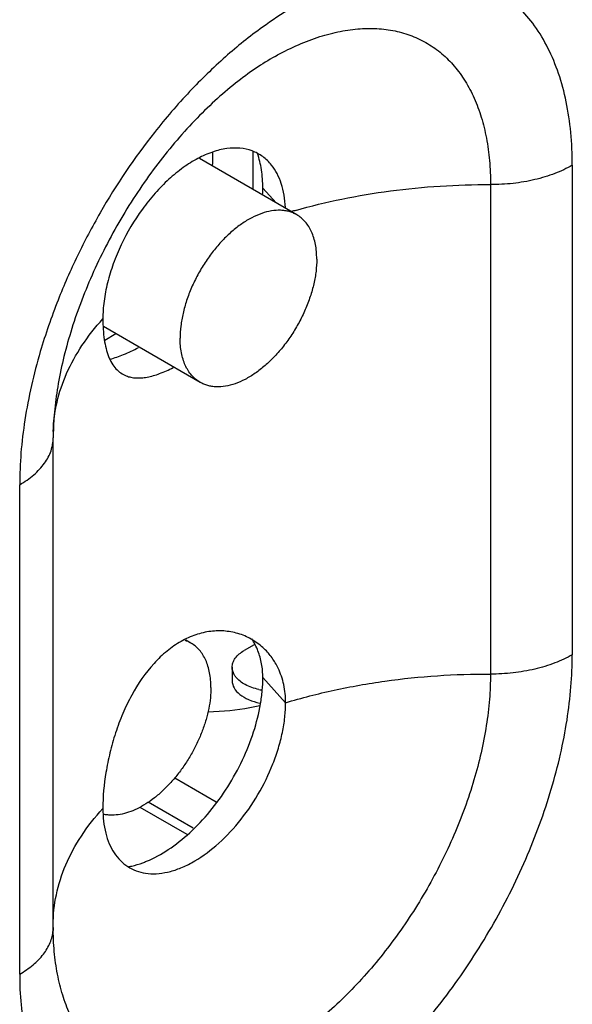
# Model space of a CAD drawing. Header units: inches. Extents: x 0 to 34, y 0 to 22.
# Tile 25 of 101: x 3.825 to 4.078, y 16.559 to 17.01. Entities that reach past the tile are written whole.
import ezdxf

# ---------------------------------------------------------------- set-up
doc = ezdxf.new("R2010")
doc.units = ezdxf.units.IN
doc.header["$LTSCALE"] = 1.87
doc.header["$MEASUREMENT"] = 0
doc.layers.get('0').update_dxf_attribs({"linetype": 'CONTINUOUS'})
doc.layers.add('02___PRT_ALL_AXES', color=7, linetype='CONTINUOUS')

msp = doc.modelspace()

# ---------------------------------------------------------------- linework, layer by layer
at = {"color": 7, "linetype": 'CONTINUOUS'}
for p, q in [((3.9519357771, 16.9206970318), (3.9073320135, 16.9464506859)), ((3.9318769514, 16.9496760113), (3.9318769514, 16.9322787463)), ((3.9076422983, 16.8439834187), (3.8633860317, 16.8695364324)), ((3.8689812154, 16.8662548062), (3.8639835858, 16.8631096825)), ((3.9034299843, 16.7245825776), (3.9010604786, 16.7259507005)), ((3.9323583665, 16.7237840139), (3.9278339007, 16.7211716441)), ((3.9223421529, 16.7135164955), (3.9223421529, 16.7073929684)), ((3.911163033, 16.6931577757), (3.9164502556, 16.6933975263)), ((3.8960068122, 16.6629015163), (3.9150693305, 16.6518950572)), ((3.8799728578, 16.6494608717), (3.9014877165, 16.6370384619)), ((3.9044963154, 16.6397957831), (3.8838649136, 16.6517080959))]:
    msp.add_line(p, q, dxfattribs=at)
for centre, radius, start, end in [((3.843991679, 16.9486541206), 0.0695533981, 355.4699214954, 359.9723468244), ((3.8485781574, 16.9486211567), 0.0649669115, 359.9994661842, 0.4841991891), ((3.8959616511, 16.7116304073), 0.0149509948, 60.0318793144, 71.3847636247), ((3.9406718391, 16.7318701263), 0.0291493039, 257.9766935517, 260.1079289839)]:
    msp.add_arc(centre, radius, start, end, dxfattribs=at)
msp.add_ellipse((3.9122427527, 16.7276180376), major_axis=(0.0590547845, 0.0003415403), ratio=0.5812043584, start_param=-1.5028502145, end_param=-1.1790463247, dxfattribs=at)
for points, knots in [([(3.9519357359, 16.9206969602), (3.9513915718, 16.9210110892), (3.9502556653, 16.9215732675), (3.9484446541, 16.9221995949), (3.9465325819, 16.9226071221), (3.9438169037, 16.9228622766), (3.9401959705, 16.9225962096), (3.9357315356, 16.9214096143), (3.931154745, 16.9193870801), (3.9265584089, 16.9165750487), (3.9220354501, 16.9130340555), (3.9176799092, 16.9088392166), (3.9135833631, 16.9040795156), (3.9098327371, 16.8988561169), (3.9065079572, 16.8932803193), (3.9036799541, 16.8874709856), (3.9014093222, 16.8815522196), (3.8997435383, 16.8756492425), (3.8987194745, 16.8698885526), (3.8984703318, 16.8660944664), (3.8984703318, 16.864257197)], [0, 0, 0, 0, 0.0213316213, 0.0428914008, 0.0648966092, 0.0875407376, 0.1353156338, 0.1872163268, 0.2436537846, 0.3046019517, 0.3696907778, 0.4382892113, 0.5095764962, 0.58260155, 0.656333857, 0.7297112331, 0.8016890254, 0.8712759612, 0.9376246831, 1, 1, 1, 1]), ([(3.9611077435, 16.9004232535), (3.9611077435, 16.9015762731), (3.9610144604, 16.9038250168), (3.9605722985, 16.9070816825), (3.9598326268, 16.9101045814), (3.9588022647, 16.9128639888), (3.9574886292, 16.9153334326), (3.9559024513, 16.917488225), (3.9540577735, 16.9193035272), (3.9526618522, 16.9202777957), (3.9519357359, 16.9206969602)], [0, 0, 0, 0, 0.1485417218, 0.2895056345, 0.4227352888, 0.5486400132, 0.667996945, 0.7819387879, 0.8919879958, 1, 1, 1, 1]), ([(3.9611077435, 16.9004232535), (3.9611077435, 16.8985859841), (3.9608586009, 16.8947918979), (3.9598345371, 16.889031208), (3.9581687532, 16.883128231), (3.9558981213, 16.8772094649), (3.9530701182, 16.8714001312), (3.9497453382, 16.8658243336), (3.9459947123, 16.8606009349), (3.9418981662, 16.8558412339), (3.9375426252, 16.851646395), (3.9330196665, 16.8481054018), (3.9284233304, 16.8452933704), (3.9238465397, 16.8432708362), (3.9193821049, 16.8420842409), (3.9157611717, 16.8418181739), (3.9130454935, 16.8420733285), (3.9111334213, 16.8424808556), (3.90932241, 16.843107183), (3.9081865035, 16.8436693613), (3.9076423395, 16.8439834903)], [0, 0, 0, 0, 0.0623753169, 0.1287240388, 0.1983109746, 0.2702887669, 0.343666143, 0.41739845, 0.4904235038, 0.5617107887, 0.6303092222, 0.6953980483, 0.7563462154, 0.8127836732, 0.8646843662, 0.9124592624, 0.9351033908, 0.9571085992, 0.9786683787, 1, 1, 1, 1]), ([(3.9076423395, 16.8439834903), (3.9069162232, 16.8444026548), (3.9055203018, 16.8453769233), (3.9036756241, 16.8471922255), (3.9020894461, 16.8493470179), (3.9007758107, 16.8518164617), (3.8997454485, 16.8545758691), (3.8990057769, 16.8575987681), (3.898563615, 16.8608554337), (3.8984703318, 16.8631041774), (3.8984703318, 16.864257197)], [0, 0, 0, 0, 0.1080120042, 0.2180612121, 0.332003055, 0.4513599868, 0.5772647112, 0.7104943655, 0.8514582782, 1, 1, 1, 1]), ([(3.9126019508, 16.7043087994), (3.9126019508, 16.705461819), (3.9125086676, 16.7077105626), (3.9120665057, 16.7109672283), (3.9113268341, 16.7139901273), (3.9102964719, 16.7167495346), (3.9089828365, 16.7192189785), (3.9073966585, 16.7213737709), (3.9055519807, 16.7231890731), (3.9041560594, 16.7241633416), (3.9034299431, 16.724582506)], [0, 0, 0, 0, 0.1485417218, 0.2895056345, 0.4227352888, 0.5486400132, 0.667996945, 0.7819387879, 0.8919879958, 1, 1, 1, 1]), ([(3.9223425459, 16.7135164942), (3.9223428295, 16.7142306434), (3.9226056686, 16.7157198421), (3.9241897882, 16.7186274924), (3.9262830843, 16.7202762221), (3.9278339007, 16.7211716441)], [0, 0, 0, 0, 0.2184319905, 0.4522731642, 1, 1, 1, 1]), ([(3.9240029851, 16.7090623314), (3.923738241, 16.7094007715), (3.9228341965, 16.7107206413), (3.9223420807, 16.7123453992), (3.9223425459, 16.7135164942)], [0, 0, 0, 0, 0.2684233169, 1, 1, 1, 1]), ([(3.9345997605, 16.7033602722), (3.9324232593, 16.7038241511), (3.9285211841, 16.7051140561), (3.9251382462, 16.7076110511), (3.9240029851, 16.7090623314)], [0, 0, 0, 0, 0.5470537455, 1, 1, 1, 1]), ([(3.9126019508, 16.7043087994), (3.9126019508, 16.7027309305), (3.9124184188, 16.6994841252), (3.9116551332, 16.6945485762), (3.9104068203, 16.6894805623), (3.9086943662, 16.6843617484), (3.9065447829, 16.6792726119), (3.9039924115, 16.6742943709), (3.9010778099, 16.6695064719), (3.8978474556, 16.664985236), (3.8943530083, 16.6608025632), (3.8906498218, 16.6570251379), (3.8867964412, 16.6537130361), (3.8828535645, 16.6509185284), (3.878882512, 16.648686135), (3.8749434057, 16.6470523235), (3.8710977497, 16.6460447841), (3.868549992, 16.6457970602), (3.8673232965, 16.6457940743)], [0, 0, 0, 0, 0.0592906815, 0.1219379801, 0.1874194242, 0.255182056, 0.3245545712, 0.3948137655, 0.4652116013, 0.5349921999, 0.6034216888, 0.6698110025, 0.7335425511, 0.7941033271, 0.8511151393, 0.904374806, 0.9539050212, 1, 1, 1, 1]), ([(3.9223424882, 16.7073929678), (3.9223420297, 16.7062515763), (3.9230788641, 16.7037676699), (3.9259029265, 16.700761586), (3.9300216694, 16.6984470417), (3.9332684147, 16.6974964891), (3.9350205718, 16.6971503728)], [0, 0, 0, 0, 0.1962044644, 0.4232345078, 0.6929851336, 1, 1, 1, 1]), ([(3.8673232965, 16.6457940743), (3.8666449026, 16.645792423), (3.8653077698, 16.6458592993), (3.8639864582, 16.6460782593), (3.863345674, 16.64622518)], [0, 0, 0, 0, 0.5078545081, 1, 1, 1, 1])]:
    msp.add_open_spline(points, degree=3, knots=knots, dxfattribs=at)
at = {"layer": '02___PRT_ALL_AXES', "color": 3, "linetype": 'CONTINUOUS'}
for p, q in [((4.0782693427, 16.9434083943), (4.0782693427, 16.7192873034)), ((4.0407503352, 16.9345296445), (4.0407503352, 16.7104085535)), ((3.8403040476, 16.5944290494), (3.8403040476, 16.8185501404)), ((3.824929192, 16.5729958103), (3.824929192, 16.7971169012))]:
    msp.add_line(p, q, dxfattribs=at)
at = {"layer": '02___PRT_ALL_AXES', "color": 7, "linetype": 'CONTINUOUS'}
for p, q in [((3.9425397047, 16.9261222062), (3.9363893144, 16.9328925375)), ((3.9468405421, 16.6972667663), (3.9363893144, 16.7087714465))]:
    msp.add_line(p, q, dxfattribs=at)
at = {"layer": '02___PRT_ALL_AXES', "color": 3, "linetype": 'CONTINUOUS'}
for centre, radius, start, end in [((4.1047722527, 16.78655647), 0.2776423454, 136.6598008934, 141.7509674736), ((4.0272855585, 16.6556247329), 0.2776716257, 105.8745104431, 106.272943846), ((4.1043769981, 16.7781933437), 0.2815482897, 158.4452811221, 163.5276871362), ((3.9565239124, 16.818547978), 0.1162198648, 179.5039232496, 179.9989339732), ((3.8228516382, 16.5944340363), 0.0174523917, 355.2769085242, 359.983628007), ((3.9554387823, 16.5944272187), 0.1151347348, 179.9990889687, 180.497789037), ((3.9535480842, 16.5944121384), 0.113243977, 180.4984703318, 180.7495246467)]:
    msp.add_arc(centre, radius, start, end, dxfattribs=at)
at = {"layer": '02___PRT_ALL_AXES', "color": 7, "linetype": 'CONTINUOUS'}
for centre, radius, start, end in [((3.8960905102, 16.9329066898), 0.0402988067, 355.9240658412, 359.9798786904), ((3.9058292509, 16.7099307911), 0.0304362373, 21.3402849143, 33.1294186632), ((3.8650566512, 16.6685767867), 0.0474376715, 290.0825371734, 292.3281561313)]:
    msp.add_arc(centre, radius, start, end, dxfattribs=at)
at = {"layer": '02___PRT_ALL_AXES', "color": 3, "linetype": 'CONTINUOUS'}
for points, knots in [([(4.0782693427, 16.9434083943), (4.0782693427, 16.9484232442), (4.0778345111, 16.9581836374), (4.0757622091, 16.9722682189), (4.0722966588, 16.9852371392), (4.067470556, 16.9969422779), (4.0613267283, 17.0072533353), (4.0539184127, 17.0160411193), (4.0453274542, 17.023189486), (4.0356567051, 17.0285937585), (4.0250382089, 17.0321868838), (4.01361159, 17.0339293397), (4.0015190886, 17.033818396), (3.9888982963, 17.0318713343), (3.9758869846, 17.0281198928), (3.9626224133, 17.0226159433), (3.9492491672, 17.0154208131), (3.9405671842, 17.009692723), (3.9362402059, 17.0065835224)], [0, 0, 0, 0, 0.0727961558, 0.1415688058, 0.2062687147, 0.2671729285, 0.3247793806, 0.3798080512, 0.4332173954, 0.4861273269, 0.5397102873, 0.5950685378, 0.6531270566, 0.7145797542, 0.779875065, 0.849227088, 0.9226550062, 1, 1, 1, 1]), ([(3.9362402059, 17.0065835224), (3.9303486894, 17.0023501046), (3.9187408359, 16.9930207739), (3.9080695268, 16.9826425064), (3.9028453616, 16.9771104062)], [0, 0, 0, 0, 0.4880861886, 1, 1, 1, 1]), ([(3.9420335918, 16.9932431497), (3.9481941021, 16.9966937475), (3.957644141, 17.0010350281), (3.9705762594, 17.004606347), (3.9797478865, 17.0060028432), (3.988564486, 17.0061756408), (3.9969432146, 17.0051091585), (4.0047986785, 17.0028105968), (4.0120451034, 16.9992939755), (4.0186026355, 16.9945979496), (4.0244009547, 16.9887751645), (4.0293833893, 16.9818926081), (4.0335103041, 16.9740257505), (4.036745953, 16.9652502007), (4.039068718, 16.9556487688), (4.0404566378, 16.9453157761), (4.0407503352, 16.9381845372), (4.0407503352, 16.9345296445)], [0, 0, 0, 0, 0.1438092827, 0.2100861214, 0.2727688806, 0.3322521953, 0.3891131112, 0.4441269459, 0.4982128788, 0.5523781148, 0.60762067, 0.6648432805, 0.7247784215, 0.787988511, 0.8548570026, 0.9255624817, 1, 1, 1, 1]), ([(3.9420335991, 16.9932437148), (3.938977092, 16.9915318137), (3.9327418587, 16.9876469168), (3.9235152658, 16.9808423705), (3.914163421, 16.9728302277), (3.9048599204, 16.9637223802), (3.8957772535, 16.9536267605), (3.887050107, 16.9426802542), (3.8788091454, 16.9310132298), (3.8711576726, 16.9187739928), (3.8641997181, 16.9061086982), (3.8580130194, 16.8931787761), (3.8526772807, 16.8801458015), (3.8482438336, 16.8671858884), (3.8447674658, 16.8544810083), (3.8422618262, 16.8422313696), (3.8407427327, 16.8306413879), (3.8403394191, 16.8231440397), (3.8403084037, 16.8195542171)], [0, 0, 0, 0, 0.0503266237, 0.1053902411, 0.1645486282, 0.2270885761, 0.2922950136, 0.3595108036, 0.4280868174, 0.4973824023, 0.5667571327, 0.6355714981, 0.7031859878, 0.7689533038, 0.8322200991, 0.8922819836, 0.948427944, 1, 1, 1, 1]), ([(3.8867321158, 16.9584394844), (3.8775505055, 16.9468161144), (3.8650457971, 16.9282736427), (3.8511887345, 16.9020680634), (3.8452235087, 16.8884859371), (3.8425181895, 16.8816312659)], [0, 0, 0, 0, 0.4999247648, 0.7512846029, 1, 1, 1, 1]), ([(3.9403746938, 16.9434734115), (3.9392066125, 16.9449357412), (3.9365108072, 16.9475581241), (3.931502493, 16.9502266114), (3.9257999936, 16.9514402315), (3.9196053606, 16.951203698), (3.9130814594, 16.9495617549), (3.9063821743, 16.9465794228), (3.8996617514, 16.942343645), (3.8930859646, 16.936958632), (3.8868122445, 16.9305640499), (3.8790224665, 16.9208455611), (3.8725678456, 16.9099540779), (3.8677474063, 16.8984131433), (3.8650917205, 16.8897539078), (3.8634572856, 16.8812850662), (3.8630529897, 16.875700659), (3.8630529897, 16.8730046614)], [0, 0, 0, 0, 0.0446131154, 0.0883838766, 0.1335302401, 0.1819464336, 0.2348952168, 0.2929393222, 0.3560388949, 0.4237009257, 0.4950953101, 0.5691733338, 0.7202429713, 0.7947892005, 0.8669782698, 0.9357352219, 1, 1, 1, 1]), ([(3.946777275, 16.9239969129), (3.9466829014, 16.9259180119), (3.9462928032, 16.9296236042), (3.9450251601, 16.9348708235), (3.9430998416, 16.939524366), (3.9413470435, 16.9422561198), (3.9403746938, 16.9434734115)], [0, 0, 0, 0, 0.2772349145, 0.5355100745, 0.7754395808, 1, 1, 1, 1]), ([(4.0782693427, 16.9434083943), (4.0757033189, 16.9419266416), (4.0700861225, 16.9393180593), (4.060937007, 16.9365529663), (4.0510327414, 16.9348735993), (4.0442030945, 16.9345146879), (4.0407503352, 16.9345296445)], [0, 0, 0, 0, 0.2281938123, 0.4746491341, 0.7340957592, 1, 1, 1, 1]), ([(3.951333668, 16.9227068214), (3.9583655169, 16.9247065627), (3.9727801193, 16.9282039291), (3.9949451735, 16.9319124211), (4.0177019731, 16.9341150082), (4.033049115, 16.9345630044), (4.0407503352, 16.9345296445)], [0, 0, 0, 0, 0.2424230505, 0.4913181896, 0.7446237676, 1, 1, 1, 1]), ([(3.8403218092, 16.8214707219), (3.8404453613, 16.8259634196), (3.8416342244, 16.8350810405), (3.8461532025, 16.8484012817), (3.8533241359, 16.8612711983), (3.8595760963, 16.8691762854), (3.8630529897, 16.8730046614)], [0, 0, 0, 0, 0.2346100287, 0.4761845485, 0.7300405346, 1, 1, 1, 1]), ([(3.8630529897, 16.8730046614), (3.8630529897, 16.8698428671), (3.8632954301, 16.8652767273), (3.8644194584, 16.8595592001), (3.8655618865, 16.8559169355), (3.8670549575, 16.8527717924), (3.8689292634, 16.8501813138), (3.8711830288, 16.8481841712), (3.8729197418, 16.847272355), (3.8738165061, 16.8469264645)], [0, 0, 0, 0, 0.317609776, 0.4568917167, 0.5844618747, 0.7001064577, 0.8051443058, 0.9034492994, 1, 1, 1, 1]), ([(3.8343843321, 16.8580269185), (3.8313650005, 16.8477746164), (3.827811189, 16.8323602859), (3.8253568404, 16.8118881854), (3.824929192, 16.8019661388), (3.824929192, 16.7971169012)], [0, 0, 0, 0, 0.5186779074, 0.7646638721, 1, 1, 1, 1]), ([(3.8738165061, 16.8469264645), (3.8745021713, 16.846661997), (3.8759576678, 16.8462421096), (3.8782785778, 16.8459551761), (3.8807674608, 16.8459938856), (3.8844331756, 16.846486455), (3.8893932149, 16.8479397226), (3.8932810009, 16.8496929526), (3.8953047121, 16.8507289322)], [0, 0, 0, 0, 0.0983549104, 0.2016459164, 0.3119101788, 0.4305612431, 0.695732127, 1, 1, 1, 1]), ([(3.824929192, 16.7971169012), (3.8272324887, 16.7984469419), (3.831409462, 16.8013238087), (3.8356838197, 16.8058175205), (3.8380903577, 16.8096697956), (3.8393604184, 16.8125774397), (3.8401295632, 16.8155473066), (3.8403038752, 16.8175573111), (3.8403040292, 16.8185501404)], [0, 0, 0, 0, 0.2892866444, 0.5482835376, 0.6677169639, 0.7818012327, 0.8920146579, 1, 1, 1, 1]), ([(3.9370572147, 16.721938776), (3.9354617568, 16.7234775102), (3.9319308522, 16.7261994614), (3.9258541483, 16.7289703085), (3.9192679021, 16.7303152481), (3.9124025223, 16.7301854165), (3.905477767, 16.728558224), (3.8987006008, 16.7254763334), (3.8922531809, 16.7210138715), (3.8840849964, 16.7132120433), (3.8773654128, 16.7033612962), (3.8720728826, 16.6923538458), (3.8687622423, 16.6834931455), (3.8662083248, 16.6744563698), (3.8638802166, 16.6629658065), (3.8630529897, 16.6543901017), (3.8630529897, 16.6488835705)], [0, 0, 0, 0, 0.0515991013, 0.1027460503, 0.1541836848, 0.2067749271, 0.2613517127, 0.3186238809, 0.3790772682, 0.4430144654, 0.5807007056, 0.6534532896, 0.7271748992, 0.8005735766, 0.8718146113, 1, 1, 1, 1]), ([(3.9433984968, 16.7131063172), (3.9426054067, 16.714756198), (3.9407516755, 16.7179115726), (3.9383587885, 16.7206834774), (3.9370572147, 16.721938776)], [0, 0, 0, 0, 0.5030672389, 1, 1, 1, 1]), ([(3.824929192, 16.5729958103), (3.824929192, 16.5683318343), (3.8253065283, 16.5592356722), (3.827095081, 16.5460625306), (3.8300870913, 16.5338350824), (3.8342548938, 16.5226736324), (3.8395687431, 16.5126850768), (3.8459843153, 16.5039699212), (3.8534480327, 16.4966264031), (3.8618843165, 16.4907392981), (3.8712013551, 16.4863776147), (3.8812933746, 16.4835875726), (3.8920487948, 16.4823885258), (3.9033565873, 16.4827836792), (3.9151072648, 16.4847551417), (3.9271897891, 16.4882800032), (3.9394944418, 16.4933155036), (3.956437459, 16.5021906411), (3.9773965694, 16.5168875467), (4.000966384, 16.5389398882), (4.0226839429, 16.5650052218), (4.0417360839, 16.5941083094), (4.0574107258, 16.6251577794), (4.0672879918, 16.6520067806), (4.0729510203, 16.6734683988), (4.0759887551, 16.6891219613), (4.0778328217, 16.7043639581), (4.0782693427, 16.7143885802), (4.0782693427, 16.7192873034)], [0, 0, 0, 0, 0.0309840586, 0.0603872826, 0.0881769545, 0.114438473, 0.1393339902, 0.1630998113, 0.1860535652, 0.2085823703, 0.2311115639, 0.2540655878, 0.2778309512, 0.3027274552, 0.3289925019, 0.3567818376, 0.386170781, 0.4171693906, 0.4836917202, 0.555469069, 0.6310218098, 0.7085411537, 0.7860600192, 0.8616130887, 0.8980906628, 0.9334275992, 0.9674564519, 1, 1, 1, 1]), ([(4.0782693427, 16.7192873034), (4.0757033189, 16.7178055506), (4.0700861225, 16.7151969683), (4.060937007, 16.7124318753), (4.0510327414, 16.7107525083), (4.0442030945, 16.710393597), (4.0407503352, 16.7104085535)], [0, 0, 0, 0, 0.2281938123, 0.4746491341, 0.7340957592, 1, 1, 1, 1]), ([(3.9468405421, 16.6972667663), (3.9468405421, 16.7000568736), (3.9463147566, 16.705516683), (3.9445456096, 16.7107199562), (3.9433984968, 16.7131063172)], [0, 0, 0, 0, 0.5130893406, 1, 1, 1, 1]), ([(4.0407503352, 16.7104085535), (4.0407503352, 16.7065523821), (4.0404079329, 16.6986604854), (4.0384460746, 16.6823725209), (4.0335820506, 16.6613693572), (4.024399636, 16.6362968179), (4.0121040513, 16.6118246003), (3.9971516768, 16.5888643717), (3.9800977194, 16.5682661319), (3.9615663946, 16.5507893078), (3.9422368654, 16.5370785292), (3.9255724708, 16.5289963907), (3.9125103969, 16.5250463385), (3.9032293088, 16.5233795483), (3.8942877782, 16.5229462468), (3.8857703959, 16.5237613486), (3.8777640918, 16.5258243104), (3.8703551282, 16.5291203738), (3.8636278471, 16.5336179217), (3.8576537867, 16.5392630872), (3.8524958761, 16.5459928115), (3.8481941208, 16.5537291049), (3.8447881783, 16.5623970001), (3.8422994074, 16.5719129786), (3.8407530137, 16.5821842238), (3.8403618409, 16.5892867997), (3.8403138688, 16.5929308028)], [0, 0, 0, 0, 0.0325379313, 0.066565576, 0.1383253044, 0.2138537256, 0.2913698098, 0.368922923, 0.4445643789, 0.5164955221, 0.5832376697, 0.6438297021, 0.6717633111, 0.6981690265, 0.7231947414, 0.7470665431, 0.7700941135, 0.7926535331, 0.8151638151, 0.8380478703, 0.8616959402, 0.886429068, 0.9124967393, 0.9400723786, 0.9692496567, 1, 1, 1, 1]), ([(3.9468405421, 16.6972667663), (3.9541720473, 16.6994871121), (3.9692504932, 16.7033705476), (3.9925058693, 16.7074906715), (4.0164570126, 16.7099424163), (4.0326305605, 16.7104437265), (4.0407503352, 16.7104085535)], [0, 0, 0, 0, 0.2415260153, 0.4903130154, 0.7439860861, 1, 1, 1, 1]), ([(3.8825860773, 16.6192552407), (3.884205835, 16.6190099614), (3.8876243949, 16.6188654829), (3.8928832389, 16.619633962), (3.898338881, 16.6213432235), (3.9059931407, 16.6249576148), (3.9154266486, 16.6317113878), (3.9256494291, 16.6423331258), (3.9344753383, 16.6550274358), (3.9402256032, 16.6667334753), (3.9436079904, 16.6763997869), (3.9454452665, 16.6835319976), (3.9465671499, 16.6904796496), (3.9468405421, 16.6950499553), (3.9468405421, 16.6972667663)], [0, 0, 0, 0, 0.044503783, 0.092219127, 0.1437174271, 0.199238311, 0.3215919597, 0.4563201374, 0.5979690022, 0.7399739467, 0.8090828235, 0.8759109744, 0.9397783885, 1, 1, 1, 1]), ([(3.8402967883, 16.5955342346), (3.8402970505, 16.6001714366), (3.8412989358, 16.6096046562), (3.8457406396, 16.6234168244), (3.8530276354, 16.6367569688), (3.8594624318, 16.6449300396), (3.8630529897, 16.6488835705)], [0, 0, 0, 0, 0.2346852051, 0.4760117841, 0.7297139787, 1, 1, 1, 1]), ([(3.8630529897, 16.6488835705), (3.8630529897, 16.6469211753), (3.8632550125, 16.6431191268), (3.8642199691, 16.6376849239), (3.8658374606, 16.6327931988), (3.8680870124, 16.6285274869), (3.8709428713, 16.6249606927), (3.8743649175, 16.6221634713), (3.8782877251, 16.620193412), (3.8811314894, 16.6194755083), (3.8825860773, 16.6192552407)], [0, 0, 0, 0, 0.1515303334, 0.293240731, 0.4249779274, 0.5477851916, 0.6636758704, 0.775445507, 0.886400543, 1, 1, 1, 1]), ([(3.824929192, 16.5729958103), (3.8271007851, 16.5742497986), (3.8310621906, 16.5769554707), (3.8358877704, 16.5818290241), (3.8386272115, 16.5864103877), (3.8398575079, 16.5901725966), (3.840167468, 16.5920603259), (3.8402447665, 16.5929970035)], [0, 0, 0, 0, 0.2877623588, 0.5472698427, 0.7815491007, 0.8921472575, 1, 1, 1, 1])]:
    msp.add_open_spline(points, degree=3, knots=knots, dxfattribs=at)
at = {"layer": '02___PRT_ALL_AXES', "color": 7, "linetype": 'CONTINUOUS'}
for points, knots in [([(3.9363893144, 16.9328925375), (3.9363893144, 16.935714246), (3.936021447, 16.9411233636), (3.9347562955, 16.9464105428), (3.9338910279, 16.9488389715)], [0, 0, 0, 0, 0.5225692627, 1, 1, 1, 1]), ([(3.8663389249, 16.8546076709), (3.8684652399, 16.855152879), (3.872912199, 16.856691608), (3.8771527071, 16.8587092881), (3.8793592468, 16.8598716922)], [0, 0, 0, 0, 0.468128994, 1, 1, 1, 1]), ([(3.9363893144, 16.7087714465), (3.9363893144, 16.7109032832), (3.9360498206, 16.7150775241), (3.9349183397, 16.7191151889), (3.9341786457, 16.7210067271)], [0, 0, 0, 0, 0.5121084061, 1, 1, 1, 1]), ([(3.8830787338, 16.6246958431), (3.8865655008, 16.6261266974), (3.8935681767, 16.6299700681), (3.9033007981, 16.6377166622), (3.912428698, 16.647418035), (3.9205474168, 16.6586444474), (3.9272977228, 16.6709019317), (3.9323843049, 16.6836436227), (3.9350971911, 16.6944035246), (3.9361956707, 16.702758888), (3.9363893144, 16.706801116), (3.9363893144, 16.7087714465)], [0, 0, 0, 0, 0.1083882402, 0.2280232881, 0.3564561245, 0.4902575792, 0.6254340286, 0.7578578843, 0.8838022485, 0.9433366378, 1, 1, 1, 1]), ([(3.8746553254, 16.6221794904), (3.8752068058, 16.6222800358), (3.8774742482, 16.6227483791), (3.8796978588, 16.6234211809), (3.8813454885, 16.6240233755)], [0, 0, 0, 0, 0.2421681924, 1, 1, 1, 1])]:
    msp.add_open_spline(points, degree=3, knots=knots, dxfattribs=at)

doc.saveas('drawing.dxf')
